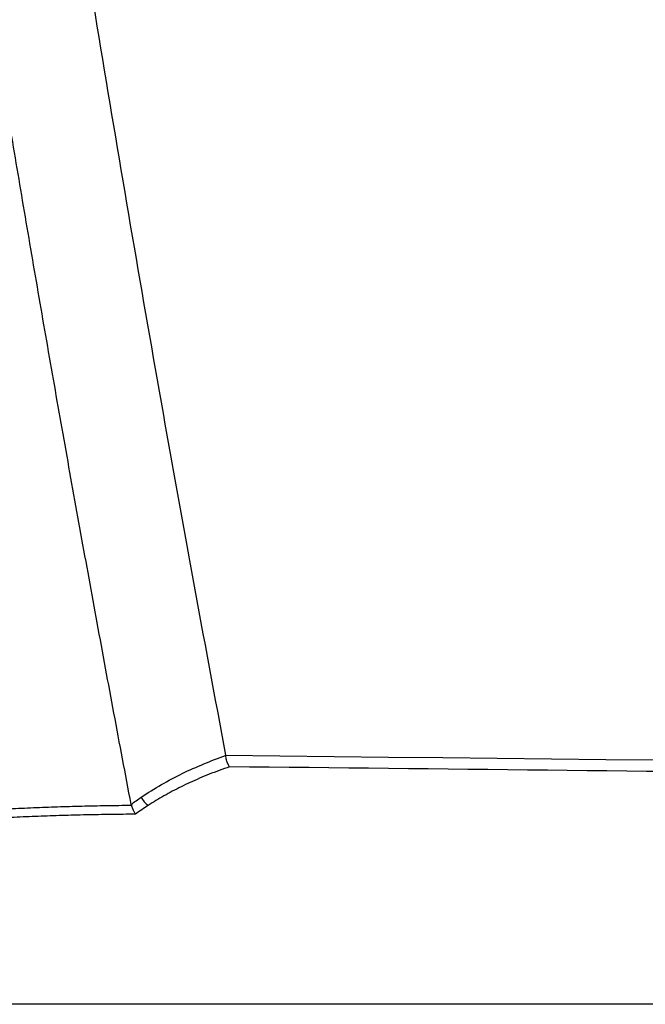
# Model space of a CAD drawing. Header units: millimetres. Extents: x 12 to 1209, y -252 to 1182.
# Tile 118 of 162: x 681 to 706, y 341 to 380. Entities that reach past the tile are written whole.
import ezdxf

# ---------------------------------------------------------------- set-up
doc = ezdxf.new("R2010")
doc.units = ezdxf.units.MM

msp = doc.modelspace()

# ---------------------------------------------------------------- linework, layer by layer
at = {"color": 7, "linetype": 'Continuous', "lineweight": 25}
for p, q in [((689.333, 351.047), (689.331, 351.059)), ((823.86, 341.388), (679.031, 341.388))]:
    msp.add_line(p, q, dxfattribs=at)
msp.add_arc((686.816, 349.808), 0.85, 206.3335, 234.9226, dxfattribs=at)
for points, knots in [([(673.767, 461.485), (673.876, 460.328), (674.095, 458.014), (674.436, 454.545), (674.786, 451.077), (675.146, 447.61), (675.517, 444.144), (675.898, 440.679), (676.288, 437.215), (676.689, 433.752), (677.1, 430.291), (677.521, 426.83), (677.953, 423.371), (678.394, 419.912), (678.845, 416.455), (679.307, 412.999), (679.778, 409.544), (680.42, 404.939), (681.248, 399.187), (682.282, 392.29), (683.355, 385.401), (684.469, 378.518), (685.623, 371.643), (686.817, 364.774), (688.049, 357.912), (688.904, 353.343), (689.331, 351.059)], [0, 0, 0, 0, 0.031249, 0.062496, 0.093743, 0.12499, 0.156236, 0.187482, 0.218728, 0.249975, 0.281223, 0.312471, 0.343721, 0.374973, 0.406226, 0.437482, 0.468739, 0.5, 0.562517, 0.625024, 0.687525, 0.750021, 0.812515, 0.875007, 0.937502, 1, 1, 1, 1]), ([(685.661, 349.153), (685.438, 350.333), (684.994, 352.681), (684.345, 356.187), (683.711, 359.66), (683.094, 363.099), (682.494, 366.504), (681.909, 369.875), (681.34, 373.212), (680.787, 376.515), (680.248, 379.784), (679.724, 383.019), (679.215, 386.22), (678.72, 389.386), (678.238, 392.518), (677.77, 395.616), (677.316, 398.679), (676.874, 401.708), (676.446, 404.702), (676.029, 407.661), (675.625, 410.586), (675.233, 413.476), (674.853, 416.331), (674.484, 419.152), (674.126, 421.938), (673.78, 424.689), (673.443, 427.405), (673.226, 429.204), (673.118, 430.098)], [0, 0, 0, 0, 0.04397, 0.087499, 0.130586, 0.173231, 0.215435, 0.257197, 0.298519, 0.339399, 0.379839, 0.419839, 0.459397, 0.498516, 0.537194, 0.575432, 0.61323, 0.650588, 0.687507, 0.723986, 0.760025, 0.795625, 0.830785, 0.865506, 0.899788, 0.933631, 0.967035, 1, 1, 1, 1]), ([(686.054, 349.431), (686.568, 349.779), (687.101, 350.083), (688.199, 350.618), (688.761, 350.848), (689.333, 351.047)], [0, 0, 0, 0, 0.5, 0.5, 1, 1, 1, 1]), ([(689.487, 350.612), (689.479, 350.623), (689.464, 350.644), (689.443, 350.68), (689.426, 350.714), (689.413, 350.744), (689.405, 350.766), (689.399, 350.781), (689.388, 350.815), (689.369, 350.874), (689.348, 350.961), (689.338, 351.02), (689.333, 351.047)], [0, 0, 0, 0, 0.126164, 0.23617, 0.328227, 0.401218, 0.454538, 0.48791, 0.501237, 0.682343, 0.849148, 1, 1, 1, 1]), ([(689.487, 350.612), (689.352, 350.565), (689.086, 350.473), (688.695, 350.323), (688.318, 350.167), (687.953, 350.004), (687.602, 349.836), (687.264, 349.663), (686.939, 349.485), (686.628, 349.303), (686.426, 349.175), (686.327, 349.112)], [0, 0, 0, 0, 0.123001, 0.242997, 0.359999, 0.474022, 0.585079, 0.693188, 0.798364, 0.900628, 1, 1, 1, 1]), ([(824.368, 349.015), (817.612, 349.102), (803.804, 349.279), (782.65, 349.541), (760.612, 349.806), (737.69, 350.074), (713.883, 350.344), (697.717, 350.522), (689.487, 350.612)], [0, 0, 0, 0, 0.150278, 0.307111, 0.4705, 0.640444, 0.816944, 1, 1, 1, 1]), ([(677.386, 348.738), (677.676, 348.762), (678.26, 348.812), (679.143, 348.877), (680.038, 348.934), (680.946, 348.984), (681.866, 349.027), (682.799, 349.062), (683.744, 349.089), (684.702, 349.11), (685.346, 349.117), (685.669, 349.121)], [0, 0, 0, 0, 0.105573, 0.212483, 0.32075, 0.430395, 0.541438, 0.653899, 0.767799, 0.883159, 1, 1, 1, 1]), ([(685.669, 349.121), (685.676, 349.101), (685.689, 349.059), (685.713, 348.994), (685.738, 348.935), (685.763, 348.88), (685.788, 348.834), (685.809, 348.796), (685.822, 348.776), (685.826, 348.77)], [0, 0, 0, 0, 0.150974, 0.317773, 0.49943, 0.625628, 0.786474, 0.92747, 1, 1, 1, 1]), ([(685.826, 348.77), (685.508, 348.767), (684.873, 348.762), (683.924, 348.744), (682.982, 348.72), (682.045, 348.689), (681.115, 348.65), (680.192, 348.603), (679.274, 348.549), (678.363, 348.486), (677.759, 348.438), (677.457, 348.414)], [0, 0, 0, 0, 0.1138101, 0.2269143, 0.3393253, 0.4510565, 0.5621213, 0.6725336, 0.7823077, 0.8914582, 1, 1, 1, 1])]:
    msp.add_open_spline(points, degree=3, knots=knots, dxfattribs=at)
for points in [[(689.331, 351.059), (734.344, 350.579), (779.357, 350.064), (824.368, 349.491)], [(685.661, 349.153), (685.791, 349.248), (685.922, 349.341), (686.054, 349.431)], [(685.669, 349.121), (685.666, 349.131), (685.663, 349.142), (685.661, 349.153)], [(686.327, 349.112), (686.158, 349.003), (685.991, 348.889), (685.826, 348.77)]]:
    msp.add_open_spline(points, degree=3, dxfattribs=at)

doc.saveas('drawing.dxf')
